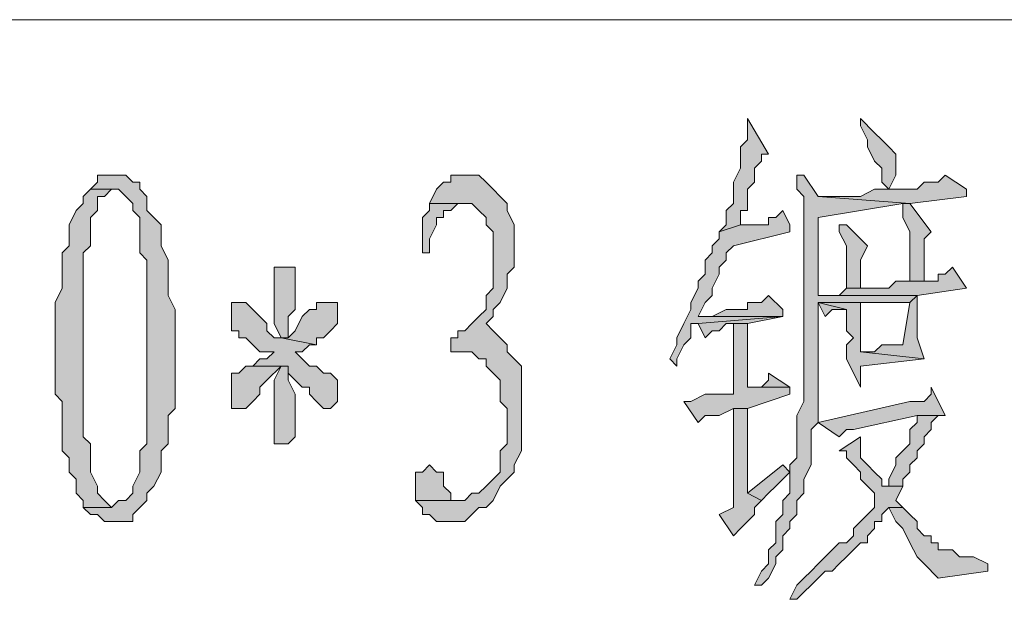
# Model space of a CAD drawing. Extents: x 566443 to 590371, y 3845226 to 3876576.
# Tile 190 of 221: x 586742.84 to 586748.74, y 3853942.81 to 3853946.28. Entities that reach past the tile are written whole.
import ezdxf

# ---------------------------------------------------------------- set-up
doc = ezdxf.new("R2010")
doc.units = 0
doc.layers.add('C00-00-00', color=7, linetype='CONTINUOUS')

msp = doc.modelspace()

# ---------------------------------------------------------------- hatches: boundary and pattern name
at = {"layer": 'C00-00-00'}
h = msp.add_hatch(color=256, dxfattribs=at)
h.dxf.hatch_style = 2
h.paths.add_polyline_path([(586747.1992, 3853945.6896), (586747.1992, 3853945.5626), (586747.1569, 3853945.5203), (586747.1569, 3853945.3933), (586747.1146, 3853945.3086), (586747.1146, 3853945.1816), (586747.0722, 3853945.1393), (586747.0722, 3853945.0546), (586747.0299, 3853945.0123), (586747.1569, 3853945.0546), (586747.1569, 3853945.1393), (586747.1992, 3853945.1393), (586747.1992, 3853945.2663), (586747.2416, 3853945.3086), (586747.2416, 3853945.3933), (586747.2839, 3853945.4356), (586747.2839, 3853945.4779), (586747.3262, 3853945.4779)])
h = msp.add_hatch(color=256, dxfattribs=at)
h.dxf.hatch_style = 2
h.paths.add_polyline_path([(586747.8766, 3853945.6896), (586747.8766, 3853945.6473), (586747.9189, 3853945.5626), (586747.9189, 3853945.5203), (586747.9612, 3853945.4356), (586748.0036, 3853945.3933), (586748.0036, 3853945.3086), (586748.0459, 3853945.2663), (586748.0882, 3853945.3509), (586748.0882, 3853945.4779), (586748.0459, 3853945.5203), (586748.0036, 3853945.5626), (586747.9612, 3853945.6049)])
h = msp.add_hatch(color=256, dxfattribs=at)
h.dxf.hatch_style = 2
h.paths.add_polyline_path([(586743.3892, 3853945.3509), (586743.3046, 3853945.3509), (586743.3046, 3853945.3086), (586743.2622, 3853945.2663), (586743.4316, 3853945.2663), (586743.4739, 3853945.2239), (586743.5162, 3853945.1816), (586743.5162, 3853945.1393), (586743.5586, 3853945.0969), (586743.5586, 3853944.8853), (586743.6009, 3853944.8429), (586743.6009, 3853944.2926), (586743.6009, 3853943.7423), (586743.5586, 3853943.6999), (586743.5586, 3853943.5729), (586743.5162, 3853943.4883), (586743.5162, 3853943.4459), (586743.4739, 3853943.4036), (586743.4316, 3853943.4036), (586743.3892, 3853943.3613), (586743.2199, 3853943.3613), (586743.2622, 3853943.3189), (586743.3046, 3853943.3189), (586743.3469, 3853943.2766), (586743.5162, 3853943.2766), (586743.5162, 3853943.3189), (586743.5586, 3853943.3613), (586743.6009, 3853943.4036), (586743.6009, 3853943.4459), (586743.6432, 3853943.4883), (586743.6856, 3853943.5729), (586743.6856, 3853943.6999), (586743.7279, 3853943.7423), (586743.7279, 3853943.9116), (586743.7702, 3853943.9539), (586743.7702, 3853944.5466), (586743.7279, 3853944.6313), (586743.7279, 3853944.8429), (586743.6856, 3853944.9276), (586743.6856, 3853945.0546), (586743.6432, 3853945.0969), (586743.6009, 3853945.1393), (586743.6009, 3853945.2239), (586743.5586, 3853945.2663), (586743.5586, 3853945.3086), (586743.5162, 3853945.3086), (586743.4739, 3853945.3509)])
h = msp.add_hatch(color=256, dxfattribs=at)
h.dxf.hatch_style = 2
h.paths.add_polyline_path([(586745.5482, 3853945.3509), (586745.4212, 3853945.3509), (586745.4212, 3853945.3086), (586745.3789, 3853945.3086), (586745.3366, 3853945.2663), (586745.2942, 3853945.1816), (586745.5482, 3853945.1816), (586745.5906, 3853945.1393), (586745.6329, 3853945.0969), (586745.6329, 3853945.0546), (586745.6752, 3853945.0123), (586745.6752, 3853944.6736), (586745.6329, 3853944.6313), (586745.6329, 3853944.5466), (586745.5906, 3853944.5043), (586745.5482, 3853944.4619), (586745.5059, 3853944.4196), (586745.4636, 3853944.4196), (586745.4636, 3853944.3773), (586745.4212, 3853944.3773), (586745.4212, 3853944.2926), (586745.5482, 3853944.2926), (586745.5906, 3853944.2503), (586745.6329, 3853944.2503), (586745.6329, 3853944.2079), (586745.6752, 3853944.1656), (586745.7176, 3853944.1233), (586745.7176, 3853943.9963), (586745.7599, 3853943.9539), (586745.7599, 3853943.7423), (586745.7176, 3853943.6999), (586745.7176, 3853943.5729), (586745.6752, 3853943.5306), (586745.6329, 3853943.4883), (586745.5906, 3853943.4459), (586745.5482, 3853943.4459), (586745.5059, 3853943.4036), (586745.2096, 3853943.4036), (586745.2519, 3853943.3613), (586745.2519, 3853943.3189), (586745.2942, 3853943.3189), (586745.3366, 3853943.2766), (586745.5059, 3853943.2766), (586745.5482, 3853943.3189), (586745.5906, 3853943.3613), (586745.6329, 3853943.3613), (586745.6752, 3853943.4036), (586745.7176, 3853943.4883), (586745.7599, 3853943.5306), (586745.8022, 3853943.5729), (586745.8022, 3853943.6153), (586745.8446, 3853943.6999), (586745.8446, 3853944.2079), (586745.8022, 3853944.2503), (586745.7599, 3853944.2926), (586745.7599, 3853944.3349), (586745.7176, 3853944.3773), (586745.6752, 3853944.4196), (586745.6329, 3853944.4619), (586745.6752, 3853944.5043), (586745.6752, 3853944.5466), (586745.7176, 3853944.5889), (586745.7599, 3853944.6736), (586745.7599, 3853944.7583), (586745.8022, 3853944.8006), (586745.8022, 3853945.0546), (586745.7599, 3853945.1393), (586745.7599, 3853945.1816), (586745.7176, 3853945.2239), (586745.6752, 3853945.2663), (586745.6329, 3853945.3086), (586745.5906, 3853945.3509)])
h = msp.add_hatch(color=256, dxfattribs=at)
h.dxf.hatch_style = 2
h.paths.add_polyline_path([(586747.4956, 3853945.3509), (586747.4956, 3853945.2663), (586747.5379, 3853945.2239), (586747.5379, 3853943.9963), (586747.4956, 3853943.9116), (586747.4956, 3853943.8693), (586747.4956, 3853943.8269), (586747.4956, 3853943.6576), (586747.4532, 3853943.6153), (586747.4532, 3853943.4459), (586747.4109, 3853943.4036), (586747.4109, 3853943.3189), (586747.3686, 3853943.2766), (586747.3686, 3853943.1496), (586747.3262, 3853943.1073), (586747.3262, 3853943.0226), (586747.2839, 3853942.9803), (586747.2416, 3853942.8956), (586747.2839, 3853942.8956), (586747.3262, 3853942.9379), (586747.3686, 3853943.0226), (586747.3686, 3853943.0649), (586747.4109, 3853943.1073), (586747.4109, 3853943.1919), (586747.4532, 3853943.2343), (586747.4532, 3853943.2766), (586747.4956, 3853943.3189), (586747.4956, 3853943.4036), (586747.5379, 3853943.4459), (586747.5379, 3853943.5306), (586747.5802, 3853943.6153), (586747.5802, 3853943.8269), (586747.6226, 3853943.8693), (586747.6226, 3853944.5889), (586747.8766, 3853944.5889), (586748.1729, 3853944.5889), (586748.2152, 3853944.6313), (586747.6226, 3853944.6313), (586747.6226, 3853944.7159), (586747.6226, 3853945.0969), (586748.1306, 3853945.1816), (586748.1729, 3853945.1816), (586747.6226, 3853945.2239), (586747.5379, 3853945.3509)])
h = msp.add_hatch(color=256, dxfattribs=at)
h.dxf.hatch_style = 2
h.paths.add_polyline_path([(586748.3846, 3853945.3509), (586748.3422, 3853945.3086), (586748.2576, 3853945.3086), (586748.2152, 3853945.2663), (586747.9612, 3853945.2663), (586747.8766, 3853945.2239), (586747.6226, 3853945.2239), (586748.1729, 3853945.1816), (586748.5116, 3853945.2239), (586748.5116, 3853945.2663)])
h = msp.add_hatch(color=256, dxfattribs=at)
h.dxf.hatch_style = 2
h.paths.add_polyline_path([(586743.2622, 3853945.2663), (586743.2199, 3853945.2239), (586743.2199, 3853945.1816), (586743.1776, 3853945.1393), (586743.1352, 3853945.0546), (586743.1352, 3853944.9276), (586743.0929, 3853944.8853), (586743.0929, 3853944.6736), (586743.0506, 3853944.5889), (586743.0506, 3853944.0386), (586743.0929, 3853943.9963), (586743.0929, 3853943.7846), (586743.0929, 3853943.7423), (586743.0929, 3853943.6999), (586743.1352, 3853943.6576), (586743.1352, 3853943.5729), (586743.1776, 3853943.5306), (586743.1776, 3853943.4459), (586743.2199, 3853943.4036), (586743.2199, 3853943.3613), (586743.3892, 3853943.3613), (586743.3469, 3853943.4036), (586743.3046, 3853943.4459), (586743.3046, 3853943.4883), (586743.2622, 3853943.5729), (586743.2622, 3853943.7423), (586743.2199, 3853943.7846), (586743.2199, 3853944.8853), (586743.2622, 3853944.9276), (586743.2622, 3853945.0969), (586743.3046, 3853945.1393), (586743.3046, 3853945.2239), (586743.3469, 3853945.2239), (586743.3892, 3853945.2663)])
h = msp.add_hatch(color=256, dxfattribs=at)
h.dxf.hatch_style = 2
h.paths.add_polyline_path([(586745.2942, 3853945.1816), (586745.2942, 3853945.1393), (586745.2519, 3853945.0969), (586745.2519, 3853944.8853), (586745.2942, 3853944.8853), (586745.2942, 3853944.9699), (586745.3366, 3853945.0546), (586745.3366, 3853945.0969), (586745.3789, 3853945.0969), (586745.3789, 3853945.1393), (586745.4212, 3853945.1393), (586745.4636, 3853945.1816), (586745.5059, 3853945.1816)])
h = msp.add_hatch(color=256, dxfattribs=at)
h.dxf.hatch_style = 2
h.paths.add_polyline_path([(586748.1729, 3853945.1816), (586748.1306, 3853945.1816), (586748.1306, 3853945.1393), (586748.1306, 3853945.0969), (586748.1729, 3853945.0123), (586748.1729, 3853944.7159), (586748.2576, 3853944.7159), (586748.2576, 3853944.9699), (586748.2999, 3853945.0123)])
h = msp.add_hatch(color=256, dxfattribs=at)
h.dxf.hatch_style = 2
h.paths.add_polyline_path([(586747.4109, 3853945.1393), (586747.3686, 3853945.0969), (586747.3262, 3853945.0969), (586747.3262, 3853945.0546), (586747.1569, 3853945.0546), (586747.0299, 3853945.0123), (586747.0299, 3853944.9699), (586746.9876, 3853944.9276), (586746.9876, 3853944.8853), (586746.9452, 3853944.8429), (586746.9452, 3853944.7583), (586746.9029, 3853944.7159), (586746.9029, 3853944.6736), (586746.8606, 3853944.5889), (586746.8606, 3853944.5466), (586746.8182, 3853944.4619), (586746.7759, 3853944.3773), (586746.7759, 3853944.3349), (586746.7336, 3853944.2503), (586746.7759, 3853944.2079), (586746.7759, 3853944.2503), (586746.8182, 3853944.3349), (586746.8606, 3853944.3773), (586746.8606, 3853944.4619), (586746.9029, 3853944.4619), (586747.4109, 3853944.5043), (586746.9029, 3853944.5043), (586746.9452, 3853944.5889), (586746.9876, 3853944.6313), (586746.9876, 3853944.6736), (586747.0299, 3853944.7583), (586747.0299, 3853944.8006), (586747.0722, 3853944.8429), (586747.0722, 3853944.8853), (586747.1146, 3853944.9276), (586747.4532, 3853945.0123), (586747.4532, 3853945.0546)])
h = msp.add_hatch(color=256, dxfattribs=at)
h.dxf.hatch_style = 2
h.paths.add_polyline_path([(586747.7919, 3853945.0546), (586747.7496, 3853945.0546), (586747.7496, 3853945.0123), (586747.7919, 3853944.9276), (586747.7919, 3853944.6736), (586747.8766, 3853944.6736), (586747.8766, 3853944.8429), (586747.9189, 3853944.9276)])
h = msp.add_hatch(color=256, dxfattribs=at)
h.dxf.hatch_style = 2
h.paths.add_polyline_path([(586744.4052, 3853944.8006), (586744.3629, 3853944.8006), (586744.3629, 3853944.7583), (586744.3629, 3853944.4619), (586744.4052, 3853944.3773), (586744.4476, 3853944.3773), (586744.4476, 3853944.4196), (586744.4476, 3853944.5043), (586744.4899, 3853944.5466), (586744.4899, 3853944.8006), (586744.4476, 3853944.8006)])
h = msp.add_hatch(color=256, dxfattribs=at)
h.dxf.hatch_style = 2
h.paths.add_polyline_path([(586748.4269, 3853944.8006), (586748.3846, 3853944.7583), (586748.3422, 3853944.7583), (586748.3422, 3853944.7159), (586748.0882, 3853944.7159), (586748.0459, 3853944.6736), (586747.7919, 3853944.6736), (586747.7496, 3853944.6313), (586747.6226, 3853944.6313), (586748.2152, 3853944.6313), (586748.5116, 3853944.6736)])
h = msp.add_hatch(color=256, dxfattribs=at)
h.dxf.hatch_style = 2
h.paths.add_polyline_path([(586744.1512, 3853944.5889), (586744.1089, 3853944.5889), (586744.1089, 3853944.5466), (586744.1089, 3853944.4196), (586744.1512, 3853944.4196), (586744.1512, 3853944.3773), (586744.1936, 3853944.3773), (586744.2359, 3853944.3349), (586744.2782, 3853944.2926), (586744.3629, 3853944.2926), (586744.3206, 3853944.2503), (586744.2782, 3853944.2503), (586744.2359, 3853944.2079), (586744.4476, 3853944.2079), (586744.4476, 3853944.1656), (586744.4899, 3853944.1233), (586744.5322, 3853944.0809), (586744.5746, 3853944.0809), (586744.5746, 3853944.0386), (586744.6169, 3853943.9963), (586744.6592, 3853943.9539), (586744.7016, 3853943.9539), (586744.7439, 3853943.9963), (586744.7439, 3853944.1233), (586744.7016, 3853944.1656), (586744.6592, 3853944.1656), (586744.6169, 3853944.2079), (586744.5746, 3853944.2079), (586744.5322, 3853944.2503), (586744.4899, 3853944.2926), (586744.5322, 3853944.2926), (586744.5746, 3853944.3349), (586744.6169, 3853944.3349), (586744.4052, 3853944.3773), (586744.3629, 3853944.3773), (586744.3206, 3853944.4196), (586744.3206, 3853944.4619), (586744.2782, 3853944.5043), (586744.2359, 3853944.5466), (586744.1936, 3853944.5889)])
h = msp.add_hatch(color=256, dxfattribs=at)
h.dxf.hatch_style = 2
h.paths.add_polyline_path([(586744.6592, 3853944.5889), (586744.6169, 3853944.5889), (586744.6169, 3853944.5466), (586744.5746, 3853944.5466), (586744.5322, 3853944.5043), (586744.4899, 3853944.4196), (586744.4476, 3853944.3773), (586744.4052, 3853944.3773), (586744.6169, 3853944.3349), (586744.6169, 3853944.3773), (586744.6592, 3853944.3773), (586744.7016, 3853944.4196), (586744.7439, 3853944.4619), (586744.7439, 3853944.5889), (586744.7016, 3853944.5889)])
h = msp.add_hatch(color=256, dxfattribs=at)
h.dxf.hatch_style = 2
h.paths.add_polyline_path([(586747.3262, 3853944.6313), (586747.2839, 3853944.5889), (586747.1992, 3853944.5889), (586747.1992, 3853944.5466), (586747.0722, 3853944.5466), (586746.9876, 3853944.5043), (586746.9029, 3853944.5043), (586747.4109, 3853944.5043), (586747.4109, 3853944.5466)])
h = msp.add_hatch(color=256, dxfattribs=at)
h.dxf.hatch_style = 2
h.paths.add_polyline_path([(586747.6226, 3853944.5889), (586747.6649, 3853944.5043), (586747.7072, 3853944.5466), (586747.7919, 3853944.5466)])
h = msp.add_hatch(color=256, dxfattribs=at)
h.dxf.hatch_style = 2
h.paths.add_polyline_path([(586747.8766, 3853944.5889), (586747.6226, 3853944.5889), (586747.7919, 3853944.5466), (586747.7919, 3853944.4196), (586747.8342, 3853944.3773), (586747.7919, 3853944.3349), (586747.7919, 3853944.2503), (586747.8766, 3853944.0809), (586747.8766, 3853944.2079), (586748.2576, 3853944.2503), (586747.8766, 3853944.2926)])
h = msp.add_hatch(color=256, dxfattribs=at)
h.dxf.hatch_style = 2
h.paths.add_polyline_path([(586748.2152, 3853944.6313), (586748.1729, 3853944.5889), (586748.1306, 3853944.3349), (586748.0036, 3853944.3349), (586747.9612, 3853944.2926), (586747.8766, 3853944.2926), (586748.2576, 3853944.2503), (586748.2152, 3853944.3773)])
h = msp.add_hatch(color=256, dxfattribs=at)
h.dxf.hatch_style = 2
h.paths.add_polyline_path([(586747.4109, 3853944.5043), (586746.9029, 3853944.4619), (586746.9452, 3853944.3773), (586746.9876, 3853944.4196), (586747.0299, 3853944.4196), (586747.0722, 3853944.4619), (586747.1992, 3853944.4619)])
h = msp.add_hatch(color=256, dxfattribs=at)
h.dxf.hatch_style = 2
h.paths.add_polyline_path([(586747.1992, 3853944.4619), (586747.1146, 3853944.4619), (586747.1146, 3853944.0386), (586746.9452, 3853944.0386), (586746.8606, 3853943.9963), (586746.8182, 3853943.9963), (586746.9029, 3853943.8693), (586746.9452, 3853943.9116), (586747.0299, 3853943.9116), (586747.1146, 3853943.9539), (586747.1992, 3853943.9539), (586747.4532, 3853944.0386), (586747.4532, 3853944.0809), (586747.1992, 3853944.0809)])
h = msp.add_hatch(color=256, dxfattribs=at)
h.dxf.hatch_style = 2
h.paths.add_polyline_path([(586744.2359, 3853944.2079), (586744.1936, 3853944.2079), (586744.1512, 3853944.1656), (586744.1089, 3853944.1656), (586744.1089, 3853944.1233), (586744.1089, 3853943.9539), (586744.1512, 3853943.9539), (586744.1936, 3853943.9539), (586744.2359, 3853943.9963), (586744.2782, 3853944.0386), (586744.2782, 3853944.0809), (586744.3206, 3853944.1233), (586744.4052, 3853944.2079), (586744.4476, 3853944.2079)])
h = msp.add_hatch(color=256, dxfattribs=at)
h.dxf.hatch_style = 2
h.paths.add_polyline_path([(586744.4476, 3853944.2079), (586744.4052, 3853944.2079), (586744.3629, 3853944.1233), (586744.3629, 3853943.7423), (586744.4052, 3853943.7423), (586744.4476, 3853943.7423), (586744.4899, 3853943.7846), (586744.4899, 3853944.0386), (586744.4476, 3853944.1233)])
h = msp.add_hatch(color=256, dxfattribs=at)
h.dxf.hatch_style = 2
h.paths.add_polyline_path([(586747.3262, 3853944.1656), (586747.3262, 3853944.1233), (586747.2839, 3853944.0809), (586747.1992, 3853944.0809), (586747.4532, 3853944.0809)])
h = msp.add_hatch(color=256, dxfattribs=at)
h.dxf.hatch_style = 2
h.paths.add_polyline_path([(586748.2999, 3853944.0809), (586748.2999, 3853944.0386), (586748.2576, 3853943.9963), (586748.1729, 3853943.9963), (586747.6226, 3853943.8693), (586747.7496, 3853943.7846), (586747.7919, 3853943.8269), (586747.8342, 3853943.8269), (586748.2152, 3853943.9116), (586748.3846, 3853943.9116)])
h = msp.add_hatch(color=256, dxfattribs=at)
h.dxf.hatch_style = 2
h.paths.add_polyline_path([(586747.1992, 3853943.9539), (586747.1146, 3853943.9539), (586747.1146, 3853943.3613), (586747.0299, 3853943.3189), (586747.1146, 3853943.1919), (586747.1569, 3853943.2343), (586747.1992, 3853943.2766), (586747.2416, 3853943.3189), (586747.2416, 3853943.3613), (586747.2839, 3853943.4036), (586747.1992, 3853943.4459)])
h = msp.add_hatch(color=256, dxfattribs=at)
h.dxf.hatch_style = 2
h.paths.add_polyline_path([(586748.3846, 3853943.9116), (586748.2152, 3853943.9116), (586748.2152, 3853943.8693), (586748.1729, 3853943.8269), (586748.1729, 3853943.7423), (586748.1306, 3853943.6999), (586748.0882, 3853943.6576), (586748.0882, 3853943.6153), (586748.0459, 3853943.5306), (586748.0459, 3853943.4883), (586748.0036, 3853943.4883), (586748.1306, 3853943.4883), (586748.1306, 3853943.5306), (586748.1729, 3853943.5729), (586748.1729, 3853943.6153), (586748.2152, 3853943.6576), (586748.2152, 3853943.6999), (586748.2576, 3853943.7423), (586748.2576, 3853943.7846), (586748.2999, 3853943.8269), (586748.2999, 3853943.8693), (586748.3422, 3853943.9116)])
h = msp.add_hatch(color=256, dxfattribs=at)
h.dxf.hatch_style = 2
h.paths.add_polyline_path([(586747.8766, 3853943.7846), (586747.7496, 3853943.6999), (586747.7919, 3853943.6999), (586747.7919, 3853943.6576), (586747.8342, 3853943.6153), (586747.8766, 3853943.5729), (586747.8766, 3853943.5306), (586747.9189, 3853943.4883), (586747.9612, 3853943.4459), (586747.9612, 3853943.3613), (586747.9189, 3853943.3189), (586747.8766, 3853943.2766), (586747.8342, 3853943.2343), (586747.8342, 3853943.1919), (586747.7919, 3853943.1496), (586747.7496, 3853943.1496), (586747.7072, 3853943.1073), (586747.6649, 3853943.0649), (586747.6226, 3853943.0226), (586747.5802, 3853942.9803), (586747.5379, 3853942.9379), (586747.4956, 3853942.8956), (586747.4532, 3853942.8109), (586747.4956, 3853942.8109), (586747.5379, 3853942.8533), (586747.5802, 3853942.8956), (586747.6226, 3853942.9379), (586747.6649, 3853942.9803), (586747.7072, 3853942.9803), (586747.7496, 3853943.0226), (586747.7919, 3853943.0649), (586747.8342, 3853943.1073), (586747.8766, 3853943.1496), (586747.9189, 3853943.1496), (586747.9189, 3853943.1919), (586747.9612, 3853943.2343), (586747.9612, 3853943.2766), (586748.0036, 3853943.2766), (586748.0036, 3853943.3189), (586748.0459, 3853943.3613), (586748.1306, 3853943.3613), (586748.0882, 3853943.4036), (586748.1306, 3853943.4883), (586748.0036, 3853943.4883), (586748.0036, 3853943.5306), (586747.9612, 3853943.5729), (586747.9189, 3853943.6153), (586747.8766, 3853943.6576)])
h = msp.add_hatch(color=256, dxfattribs=at)
h.dxf.hatch_style = 2
h.paths.add_polyline_path([(586745.2942, 3853943.6153), (586745.2519, 3853943.5729), (586745.2096, 3853943.5729), (586745.2096, 3853943.5306), (586745.2096, 3853943.4036), (586745.4212, 3853943.4036), (586745.4212, 3853943.4459), (586745.3789, 3853943.4883), (586745.3789, 3853943.5729), (586745.3366, 3853943.5729)])
h = msp.add_hatch(color=256, dxfattribs=at)
h.dxf.hatch_style = 2
h.paths.add_polyline_path([(586747.4109, 3853943.6153), (586747.1992, 3853943.4459), (586747.2839, 3853943.4036), (586747.3262, 3853943.4459), (586747.3686, 3853943.4883), (586747.4532, 3853943.5729)])
h = msp.add_hatch(color=256, dxfattribs=at)
h.dxf.hatch_style = 2
h.paths.add_polyline_path([(586748.1306, 3853943.3613), (586748.0459, 3853943.3613), (586748.0882, 3853943.2766), (586748.1306, 3853943.2343), (586748.1729, 3853943.1496), (586748.2152, 3853943.0649), (586748.2576, 3853943.0226), (586748.3422, 3853942.9379), (586748.6386, 3853942.9803), (586748.6386, 3853943.0226), (586748.5539, 3853943.0649), (586748.4692, 3853943.0649), (586748.4269, 3853943.1073), (586748.3422, 3853943.1073), (586748.3422, 3853943.1496), (586748.2999, 3853943.1496), (586748.2999, 3853943.1919), (586748.2576, 3853943.1919), (586748.2152, 3853943.2343), (586748.2152, 3853943.2766), (586748.1729, 3853943.3189)])

# ---------------------------------------------------------------- linework, layer by layer
at = {"layer": 'C00-00-00', "lineweight": 9}
msp.add_lwpolyline([(586749.4429, 3853946.2823), (586718.7936, 3853946.2823)], dxfattribs=at)
at = {"layer": 'C00-00-00', "lineweight": 0}
for points in [[(586747.1992, 3853945.6896), (586747.1992, 3853945.5626), (586747.1569, 3853945.5203), (586747.1569, 3853945.3933), (586747.1146, 3853945.3086), (586747.1146, 3853945.1816), (586747.0722, 3853945.1393), (586747.0722, 3853945.0546), (586747.0299, 3853945.0123), (586747.1569, 3853945.0546), (586747.1569, 3853945.1393), (586747.1992, 3853945.1393), (586747.1992, 3853945.2663), (586747.2416, 3853945.3086), (586747.2416, 3853945.3933), (586747.2839, 3853945.4356), (586747.2839, 3853945.4779), (586747.3262, 3853945.4779)], [(586747.8766, 3853945.6896), (586747.8766, 3853945.6473), (586747.9189, 3853945.5626), (586747.9189, 3853945.5203), (586747.9612, 3853945.4356), (586748.0036, 3853945.3933), (586748.0036, 3853945.3086), (586748.0459, 3853945.2663), (586748.0882, 3853945.3509), (586748.0882, 3853945.4779), (586748.0459, 3853945.5203), (586748.0036, 3853945.5626), (586747.9612, 3853945.6049)], [(586743.3892, 3853945.3509), (586743.3046, 3853945.3509), (586743.3046, 3853945.3086), (586743.2622, 3853945.2663), (586743.4316, 3853945.2663), (586743.4739, 3853945.2239), (586743.5162, 3853945.1816), (586743.5162, 3853945.1393), (586743.5586, 3853945.0969), (586743.5586, 3853944.8853), (586743.6009, 3853944.8429), (586743.6009, 3853944.2926), (586743.6009, 3853943.7423), (586743.5586, 3853943.6999), (586743.5586, 3853943.5729), (586743.5162, 3853943.4883), (586743.5162, 3853943.4459), (586743.4739, 3853943.4036), (586743.4316, 3853943.4036), (586743.3892, 3853943.3613), (586743.2199, 3853943.3613), (586743.2622, 3853943.3189), (586743.3046, 3853943.3189), (586743.3469, 3853943.2766), (586743.5162, 3853943.2766), (586743.5162, 3853943.3189), (586743.5586, 3853943.3613), (586743.6009, 3853943.4036), (586743.6009, 3853943.4459), (586743.6432, 3853943.4883), (586743.6856, 3853943.5729), (586743.6856, 3853943.6999), (586743.7279, 3853943.7423), (586743.7279, 3853943.9116), (586743.7702, 3853943.9539), (586743.7702, 3853944.5466), (586743.7279, 3853944.6313), (586743.7279, 3853944.8429), (586743.6856, 3853944.9276), (586743.6856, 3853945.0546), (586743.6432, 3853945.0969), (586743.6009, 3853945.1393), (586743.6009, 3853945.2239), (586743.5586, 3853945.2663), (586743.5586, 3853945.3086), (586743.5162, 3853945.3086), (586743.4739, 3853945.3509)], [(586745.5482, 3853945.3509), (586745.4212, 3853945.3509), (586745.4212, 3853945.3086), (586745.3789, 3853945.3086), (586745.3366, 3853945.2663), (586745.2942, 3853945.1816), (586745.5482, 3853945.1816), (586745.5906, 3853945.1393), (586745.6329, 3853945.0969), (586745.6329, 3853945.0546), (586745.6752, 3853945.0123), (586745.6752, 3853944.6736), (586745.6329, 3853944.6313), (586745.6329, 3853944.5466), (586745.5906, 3853944.5043), (586745.5482, 3853944.4619), (586745.5059, 3853944.4196), (586745.4636, 3853944.4196), (586745.4636, 3853944.3773), (586745.4212, 3853944.3773), (586745.4212, 3853944.2926), (586745.5482, 3853944.2926), (586745.5906, 3853944.2503), (586745.6329, 3853944.2503), (586745.6329, 3853944.2079), (586745.6752, 3853944.1656), (586745.7176, 3853944.1233), (586745.7176, 3853943.9963), (586745.7599, 3853943.9539), (586745.7599, 3853943.7423), (586745.7176, 3853943.6999), (586745.7176, 3853943.5729), (586745.6752, 3853943.5306), (586745.6329, 3853943.4883), (586745.5906, 3853943.4459), (586745.5482, 3853943.4459), (586745.5059, 3853943.4036), (586745.2096, 3853943.4036), (586745.2519, 3853943.3613), (586745.2519, 3853943.3189), (586745.2942, 3853943.3189), (586745.3366, 3853943.2766), (586745.5059, 3853943.2766), (586745.5482, 3853943.3189), (586745.5906, 3853943.3613), (586745.6329, 3853943.3613), (586745.6752, 3853943.4036), (586745.7176, 3853943.4883), (586745.7599, 3853943.5306), (586745.8022, 3853943.5729), (586745.8022, 3853943.6153), (586745.8446, 3853943.6999), (586745.8446, 3853944.2079), (586745.8022, 3853944.2503), (586745.7599, 3853944.2926), (586745.7599, 3853944.3349), (586745.7176, 3853944.3773), (586745.6752, 3853944.4196), (586745.6329, 3853944.4619), (586745.6752, 3853944.5043), (586745.6752, 3853944.5466), (586745.7176, 3853944.5889), (586745.7599, 3853944.6736), (586745.7599, 3853944.7583), (586745.8022, 3853944.8006), (586745.8022, 3853945.0546), (586745.7599, 3853945.1393), (586745.7599, 3853945.1816), (586745.7176, 3853945.2239), (586745.6752, 3853945.2663), (586745.6329, 3853945.3086), (586745.5906, 3853945.3509)], [(586747.4956, 3853945.3509), (586747.4956, 3853945.2663), (586747.5379, 3853945.2239), (586747.5379, 3853943.9963), (586747.4956, 3853943.9116), (586747.4956, 3853943.8693), (586747.4956, 3853943.8269), (586747.4956, 3853943.6576), (586747.4532, 3853943.6153), (586747.4532, 3853943.4459), (586747.4109, 3853943.4036), (586747.4109, 3853943.3189), (586747.3686, 3853943.2766), (586747.3686, 3853943.1496), (586747.3262, 3853943.1073), (586747.3262, 3853943.0226), (586747.2839, 3853942.9803), (586747.2416, 3853942.8956), (586747.2839, 3853942.8956), (586747.3262, 3853942.9379), (586747.3686, 3853943.0226), (586747.3686, 3853943.0649), (586747.4109, 3853943.1073), (586747.4109, 3853943.1919), (586747.4532, 3853943.2343), (586747.4532, 3853943.2766), (586747.4956, 3853943.3189), (586747.4956, 3853943.4036), (586747.5379, 3853943.4459), (586747.5379, 3853943.5306), (586747.5802, 3853943.6153), (586747.5802, 3853943.8269), (586747.6226, 3853943.8693), (586747.6226, 3853944.5889), (586747.8766, 3853944.5889), (586748.1729, 3853944.5889), (586748.2152, 3853944.6313), (586747.6226, 3853944.6313), (586747.6226, 3853944.7159), (586747.6226, 3853945.0969), (586748.1306, 3853945.1816), (586748.1729, 3853945.1816), (586747.6226, 3853945.2239), (586747.5379, 3853945.3509)], [(586748.3846, 3853945.3509), (586748.3422, 3853945.3086), (586748.2576, 3853945.3086), (586748.2152, 3853945.2663), (586747.9612, 3853945.2663), (586747.8766, 3853945.2239), (586747.6226, 3853945.2239), (586748.1729, 3853945.1816), (586748.5116, 3853945.2239), (586748.5116, 3853945.2663)], [(586743.2622, 3853945.2663), (586743.2199, 3853945.2239), (586743.2199, 3853945.1816), (586743.1776, 3853945.1393), (586743.1352, 3853945.0546), (586743.1352, 3853944.9276), (586743.0929, 3853944.8853), (586743.0929, 3853944.6736), (586743.0506, 3853944.5889), (586743.0506, 3853944.0386), (586743.0929, 3853943.9963), (586743.0929, 3853943.7846), (586743.0929, 3853943.7423), (586743.0929, 3853943.6999), (586743.1352, 3853943.6576), (586743.1352, 3853943.5729), (586743.1776, 3853943.5306), (586743.1776, 3853943.4459), (586743.2199, 3853943.4036), (586743.2199, 3853943.3613), (586743.3892, 3853943.3613), (586743.3469, 3853943.4036), (586743.3046, 3853943.4459), (586743.3046, 3853943.4883), (586743.2622, 3853943.5729), (586743.2622, 3853943.7423), (586743.2199, 3853943.7846), (586743.2199, 3853944.8853), (586743.2622, 3853944.9276), (586743.2622, 3853945.0969), (586743.3046, 3853945.1393), (586743.3046, 3853945.2239), (586743.3469, 3853945.2239), (586743.3892, 3853945.2663)], [(586745.2942, 3853945.1816), (586745.2942, 3853945.1393), (586745.2519, 3853945.0969), (586745.2519, 3853944.8853), (586745.2942, 3853944.8853), (586745.2942, 3853944.9699), (586745.3366, 3853945.0546), (586745.3366, 3853945.0969), (586745.3789, 3853945.0969), (586745.3789, 3853945.1393), (586745.4212, 3853945.1393), (586745.4636, 3853945.1816), (586745.5059, 3853945.1816)], [(586748.1729, 3853945.1816), (586748.1306, 3853945.1816), (586748.1306, 3853945.1393), (586748.1306, 3853945.0969), (586748.1729, 3853945.0123), (586748.1729, 3853944.7159), (586748.2576, 3853944.7159), (586748.2576, 3853944.9699), (586748.2999, 3853945.0123)], [(586747.4109, 3853945.1393), (586747.3686, 3853945.0969), (586747.3262, 3853945.0969), (586747.3262, 3853945.0546), (586747.1569, 3853945.0546), (586747.0299, 3853945.0123), (586747.0299, 3853944.9699), (586746.9876, 3853944.9276), (586746.9876, 3853944.8853), (586746.9452, 3853944.8429), (586746.9452, 3853944.7583), (586746.9029, 3853944.7159), (586746.9029, 3853944.6736), (586746.8606, 3853944.5889), (586746.8606, 3853944.5466), (586746.8182, 3853944.4619), (586746.7759, 3853944.3773), (586746.7759, 3853944.3349), (586746.7336, 3853944.2503), (586746.7759, 3853944.2079), (586746.7759, 3853944.2503), (586746.8182, 3853944.3349), (586746.8606, 3853944.3773), (586746.8606, 3853944.4619), (586746.9029, 3853944.4619), (586747.4109, 3853944.5043), (586746.9029, 3853944.5043), (586746.9452, 3853944.5889), (586746.9876, 3853944.6313), (586746.9876, 3853944.6736), (586747.0299, 3853944.7583), (586747.0299, 3853944.8006), (586747.0722, 3853944.8429), (586747.0722, 3853944.8853), (586747.1146, 3853944.9276), (586747.4532, 3853945.0123), (586747.4532, 3853945.0546)], [(586747.7919, 3853945.0546), (586747.7496, 3853945.0546), (586747.7496, 3853945.0123), (586747.7919, 3853944.9276), (586747.7919, 3853944.6736), (586747.8766, 3853944.6736), (586747.8766, 3853944.8429), (586747.9189, 3853944.9276)], [(586744.4052, 3853944.8006), (586744.3629, 3853944.8006), (586744.3629, 3853944.7583), (586744.3629, 3853944.4619), (586744.4052, 3853944.3773), (586744.4476, 3853944.3773), (586744.4476, 3853944.4196), (586744.4476, 3853944.5043), (586744.4899, 3853944.5466), (586744.4899, 3853944.8006), (586744.4476, 3853944.8006)], [(586748.4269, 3853944.8006), (586748.3846, 3853944.7583), (586748.3422, 3853944.7583), (586748.3422, 3853944.7159), (586748.0882, 3853944.7159), (586748.0459, 3853944.6736), (586747.7919, 3853944.6736), (586747.7496, 3853944.6313), (586747.6226, 3853944.6313), (586748.2152, 3853944.6313), (586748.5116, 3853944.6736)], [(586744.1512, 3853944.5889), (586744.1089, 3853944.5889), (586744.1089, 3853944.5466), (586744.1089, 3853944.4196), (586744.1512, 3853944.4196), (586744.1512, 3853944.3773), (586744.1936, 3853944.3773), (586744.2359, 3853944.3349), (586744.2782, 3853944.2926), (586744.3629, 3853944.2926), (586744.3206, 3853944.2503), (586744.2782, 3853944.2503), (586744.2359, 3853944.2079), (586744.4476, 3853944.2079), (586744.4476, 3853944.1656), (586744.4899, 3853944.1233), (586744.5322, 3853944.0809), (586744.5746, 3853944.0809), (586744.5746, 3853944.0386), (586744.6169, 3853943.9963), (586744.6592, 3853943.9539), (586744.7016, 3853943.9539), (586744.7439, 3853943.9963), (586744.7439, 3853944.1233), (586744.7016, 3853944.1656), (586744.6592, 3853944.1656), (586744.6169, 3853944.2079), (586744.5746, 3853944.2079), (586744.5322, 3853944.2503), (586744.4899, 3853944.2926), (586744.5322, 3853944.2926), (586744.5746, 3853944.3349), (586744.6169, 3853944.3349), (586744.4052, 3853944.3773), (586744.3629, 3853944.3773), (586744.3206, 3853944.4196), (586744.3206, 3853944.4619), (586744.2782, 3853944.5043), (586744.2359, 3853944.5466), (586744.1936, 3853944.5889)], [(586744.6592, 3853944.5889), (586744.6169, 3853944.5889), (586744.6169, 3853944.5466), (586744.5746, 3853944.5466), (586744.5322, 3853944.5043), (586744.4899, 3853944.4196), (586744.4476, 3853944.3773), (586744.4052, 3853944.3773), (586744.6169, 3853944.3349), (586744.6169, 3853944.3773), (586744.6592, 3853944.3773), (586744.7016, 3853944.4196), (586744.7439, 3853944.4619), (586744.7439, 3853944.5889), (586744.7016, 3853944.5889)], [(586747.3262, 3853944.6313), (586747.2839, 3853944.5889), (586747.1992, 3853944.5889), (586747.1992, 3853944.5466), (586747.0722, 3853944.5466), (586746.9876, 3853944.5043), (586746.9029, 3853944.5043), (586747.4109, 3853944.5043), (586747.4109, 3853944.5466)], [(586747.6226, 3853944.5889), (586747.6649, 3853944.5043), (586747.7072, 3853944.5466), (586747.7919, 3853944.5466)], [(586747.8766, 3853944.5889), (586747.6226, 3853944.5889), (586747.7919, 3853944.5466), (586747.7919, 3853944.4196), (586747.8342, 3853944.3773), (586747.7919, 3853944.3349), (586747.7919, 3853944.2503), (586747.8766, 3853944.0809), (586747.8766, 3853944.2079), (586748.2576, 3853944.2503), (586747.8766, 3853944.2926)], [(586748.2152, 3853944.6313), (586748.1729, 3853944.5889), (586748.1306, 3853944.3349), (586748.0036, 3853944.3349), (586747.9612, 3853944.2926), (586747.8766, 3853944.2926), (586748.2576, 3853944.2503), (586748.2152, 3853944.3773)], [(586747.4109, 3853944.5043), (586746.9029, 3853944.4619), (586746.9452, 3853944.3773), (586746.9876, 3853944.4196), (586747.0299, 3853944.4196), (586747.0722, 3853944.4619), (586747.1992, 3853944.4619)], [(586747.1992, 3853944.4619), (586747.1146, 3853944.4619), (586747.1146, 3853944.0386), (586746.9452, 3853944.0386), (586746.8606, 3853943.9963), (586746.8182, 3853943.9963), (586746.9029, 3853943.8693), (586746.9452, 3853943.9116), (586747.0299, 3853943.9116), (586747.1146, 3853943.9539), (586747.1992, 3853943.9539), (586747.4532, 3853944.0386), (586747.4532, 3853944.0809), (586747.1992, 3853944.0809)], [(586744.2359, 3853944.2079), (586744.1936, 3853944.2079), (586744.1512, 3853944.1656), (586744.1089, 3853944.1656), (586744.1089, 3853944.1233), (586744.1089, 3853943.9539), (586744.1512, 3853943.9539), (586744.1936, 3853943.9539), (586744.2359, 3853943.9963), (586744.2782, 3853944.0386), (586744.2782, 3853944.0809), (586744.3206, 3853944.1233), (586744.4052, 3853944.2079), (586744.4476, 3853944.2079)], [(586744.4476, 3853944.2079), (586744.4052, 3853944.2079), (586744.3629, 3853944.1233), (586744.3629, 3853943.7423), (586744.4052, 3853943.7423), (586744.4476, 3853943.7423), (586744.4899, 3853943.7846), (586744.4899, 3853944.0386), (586744.4476, 3853944.1233)], [(586747.3262, 3853944.1656), (586747.3262, 3853944.1233), (586747.2839, 3853944.0809), (586747.1992, 3853944.0809), (586747.4532, 3853944.0809)], [(586748.2999, 3853944.0809), (586748.2999, 3853944.0386), (586748.2576, 3853943.9963), (586748.1729, 3853943.9963), (586747.6226, 3853943.8693), (586747.7496, 3853943.7846), (586747.7919, 3853943.8269), (586747.8342, 3853943.8269), (586748.2152, 3853943.9116), (586748.3846, 3853943.9116)], [(586747.1992, 3853943.9539), (586747.1146, 3853943.9539), (586747.1146, 3853943.3613), (586747.0299, 3853943.3189), (586747.1146, 3853943.1919), (586747.1569, 3853943.2343), (586747.1992, 3853943.2766), (586747.2416, 3853943.3189), (586747.2416, 3853943.3613), (586747.2839, 3853943.4036), (586747.1992, 3853943.4459)], [(586748.3846, 3853943.9116), (586748.2152, 3853943.9116), (586748.2152, 3853943.8693), (586748.1729, 3853943.8269), (586748.1729, 3853943.7423), (586748.1306, 3853943.6999), (586748.0882, 3853943.6576), (586748.0882, 3853943.6153), (586748.0459, 3853943.5306), (586748.0459, 3853943.4883), (586748.0036, 3853943.4883), (586748.1306, 3853943.4883), (586748.1306, 3853943.5306), (586748.1729, 3853943.5729), (586748.1729, 3853943.6153), (586748.2152, 3853943.6576), (586748.2152, 3853943.6999), (586748.2576, 3853943.7423), (586748.2576, 3853943.7846), (586748.2999, 3853943.8269), (586748.2999, 3853943.8693), (586748.3422, 3853943.9116)], [(586747.8766, 3853943.7846), (586747.7496, 3853943.6999), (586747.7919, 3853943.6999), (586747.7919, 3853943.6576), (586747.8342, 3853943.6153), (586747.8766, 3853943.5729), (586747.8766, 3853943.5306), (586747.9189, 3853943.4883), (586747.9612, 3853943.4459), (586747.9612, 3853943.3613), (586747.9189, 3853943.3189), (586747.8766, 3853943.2766), (586747.8342, 3853943.2343), (586747.8342, 3853943.1919), (586747.7919, 3853943.1496), (586747.7496, 3853943.1496), (586747.7072, 3853943.1073), (586747.6649, 3853943.0649), (586747.6226, 3853943.0226), (586747.5802, 3853942.9803), (586747.5379, 3853942.9379), (586747.4956, 3853942.8956), (586747.4532, 3853942.8109), (586747.4956, 3853942.8109), (586747.5379, 3853942.8533), (586747.5802, 3853942.8956), (586747.6226, 3853942.9379), (586747.6649, 3853942.9803), (586747.7072, 3853942.9803), (586747.7496, 3853943.0226), (586747.7919, 3853943.0649), (586747.8342, 3853943.1073), (586747.8766, 3853943.1496), (586747.9189, 3853943.1496), (586747.9189, 3853943.1919), (586747.9612, 3853943.2343), (586747.9612, 3853943.2766), (586748.0036, 3853943.2766), (586748.0036, 3853943.3189), (586748.0459, 3853943.3613), (586748.1306, 3853943.3613), (586748.0882, 3853943.4036), (586748.1306, 3853943.4883), (586748.0036, 3853943.4883), (586748.0036, 3853943.5306), (586747.9612, 3853943.5729), (586747.9189, 3853943.6153), (586747.8766, 3853943.6576)], [(586745.2942, 3853943.6153), (586745.2519, 3853943.5729), (586745.2096, 3853943.5729), (586745.2096, 3853943.5306), (586745.2096, 3853943.4036), (586745.4212, 3853943.4036), (586745.4212, 3853943.4459), (586745.3789, 3853943.4883), (586745.3789, 3853943.5729), (586745.3366, 3853943.5729)], [(586747.4109, 3853943.6153), (586747.1992, 3853943.4459), (586747.2839, 3853943.4036), (586747.3262, 3853943.4459), (586747.3686, 3853943.4883), (586747.4532, 3853943.5729)], [(586748.1306, 3853943.3613), (586748.0459, 3853943.3613), (586748.0882, 3853943.2766), (586748.1306, 3853943.2343), (586748.1729, 3853943.1496), (586748.2152, 3853943.0649), (586748.2576, 3853943.0226), (586748.3422, 3853942.9379), (586748.6386, 3853942.9803), (586748.6386, 3853943.0226), (586748.5539, 3853943.0649), (586748.4692, 3853943.0649), (586748.4269, 3853943.1073), (586748.3422, 3853943.1073), (586748.3422, 3853943.1496), (586748.2999, 3853943.1496), (586748.2999, 3853943.1919), (586748.2576, 3853943.1919), (586748.2152, 3853943.2343), (586748.2152, 3853943.2766), (586748.1729, 3853943.3189)]]:
    msp.add_lwpolyline(points, close=True, dxfattribs=at)

doc.saveas('drawing.dxf')
